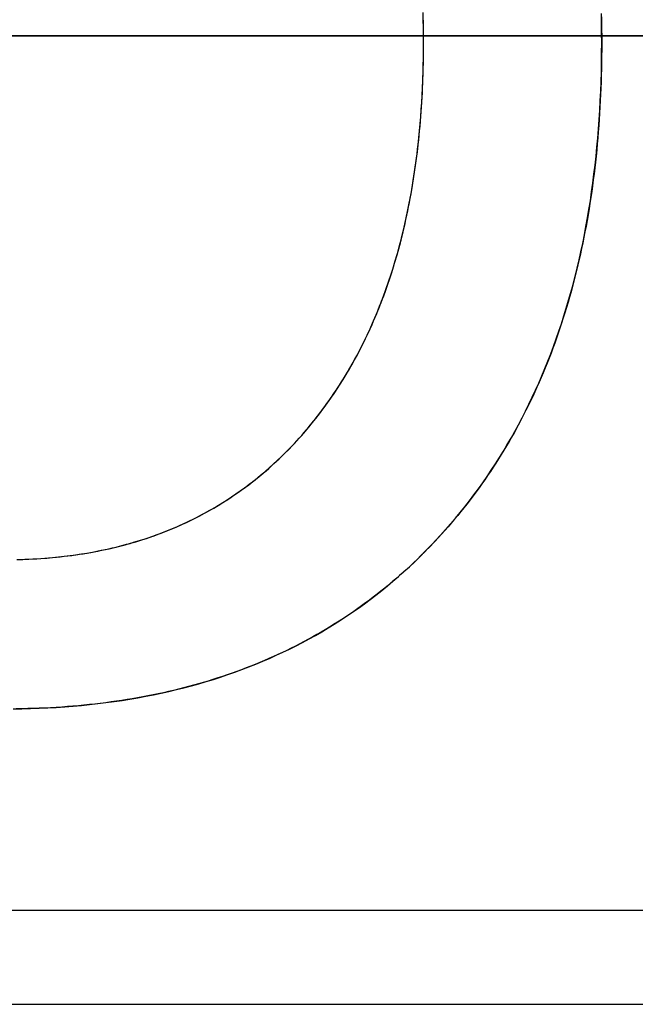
# Model space of a CAD drawing. Extents: x -1.48 to 1.48, y -1.03 to 1.03.
# Tile 52 of 90: x 0.1735 to 0.2193, y -0.646 to -0.5728. Entities that reach past the tile are written whole.
import ezdxf

# ---------------------------------------------------------------- set-up
doc = ezdxf.new("R2010")
doc.units = 0
doc.layers.get('0').update_dxf_attribs({"linetype": 'CONTINUOUS'})

# ---------------------------------------------------------------- blocks, each defined once
blk = doc.blocks.new('*U1')
at = {"extrusion": (0, 1, 0)}
for p, q in [((0.165, -0.574, -1.8705), (0.24, -0.574, -1.8705)), ((0.24, -0.574, -1.9535), (0.165, -0.574, -1.9535))]:
    blk.add_line(p, q, dxfattribs=at)
at = {"extrusion": (0, 0, -1)}
for p, q in [((0.24, -0.574, -1.9535), (0.165, -0.574, -1.9535)), ((0.165, -0.574, -1.8705), (0.24, -0.574, -1.8705)), ((0.165, -0.646, -1.9535), (0.24, -0.646, -1.9535))]:
    blk.add_line(p, q, dxfattribs=at)
for p, q in [((0.203559, -0.574514, 0.154), (0.203559, -0.574514, 0.1539)), ((0.203559, -0.574514, 0.154), (0.203559, -0.574514, 0.1539)), ((0.216802, -0.574514, 0.154), (0.216802, -0.574514, 0.1539)), ((0.216802, -0.574514, 0.154), (0.216802, -0.574514, 0.1539)), ((0.08, -0.639, -1.502), (0.92, -0.639, -1.502)), ((0.08, -0.646, -1.502), (0.92, -0.646, -1.502))]:
    blk.add_line(p, q)
at = {"extrusion": (2e-16, -0.9998, -0.019996)}
blk.add_line((0.08, -0.639, -1.502), (0.92, -0.639, -1.502), dxfattribs=at)
at = {"extrusion": (0, -1, 0)}
for p, q in [((0.08, -0.646, -1.502), (0.92, -0.646, -1.502)), ((0.165, -0.646, -1.9535), (0.24, -0.646, -1.9535))]:
    blk.add_line(p, q, dxfattribs=at)
for points in [[(0.216781, -0.572576, 0.154), (0.21679, -0.573057, 0.154), (0.216797, -0.573541, 0.154), (0.216801, -0.574026, 0.154), (0.216802, -0.574514, 0.154)], [(0.216802, -0.574514, 0.1539), (0.216799, -0.573781, 0.1539), (0.21679, -0.573053, 0.1539), (0.216776, -0.572331, 0.1539)], [(0.216802, -0.574514, 0.1539), (0.216799, -0.573781, 0.1539), (0.21679, -0.573053, 0.1539), (0.216776, -0.572331, 0.1539)], [(0.216781, -0.572576, 0.154), (0.21679, -0.573057, 0.154), (0.216797, -0.573541, 0.154), (0.216801, -0.574026, 0.154), (0.216802, -0.574514, 0.154)], [(0.203559, -0.574514, 0.154), (0.203558, -0.574135, 0.154), (0.203556, -0.573758, 0.154), (0.203551, -0.573382, 0.154), (0.203545, -0.573008, 0.154), (0.203537, -0.572636, 0.154)], [(0.203559, -0.574514, 0.1539), (0.203557, -0.573945, 0.1539), (0.203551, -0.573379, 0.1539), (0.203541, -0.572818, 0.1539), (0.203526, -0.57226, 0.1539)], [(0.203559, -0.574514, 0.1539), (0.203557, -0.573945, 0.1539), (0.203551, -0.573379, 0.1539), (0.203541, -0.572818, 0.1539), (0.203526, -0.57226, 0.1539)], [(0.203559, -0.574514, 0.154), (0.203558, -0.574135, 0.154), (0.203556, -0.573758, 0.154), (0.203551, -0.573382, 0.154), (0.203545, -0.573008, 0.154), (0.203537, -0.572636, 0.154)], [(0.216802, -0.574514, 0.154), (0.216801, -0.575, 0.154), (0.216797, -0.575484, 0.154), (0.21679, -0.575966, 0.154), (0.216781, -0.576446, 0.154), (0.21677, -0.576923, 0.154), (0.216755, -0.577398, 0.154), (0.216739, -0.577871, 0.154), (0.216719, -0.578341, 0.154), (0.216697, -0.57881, 0.154), (0.216673, -0.579276, 0.154), (0.216646, -0.57974, 0.154), (0.216616, -0.580202, 0.154), (0.216584, -0.580661, 0.154), (0.216549, -0.581119, 0.154), (0.216511, -0.581574, 0.154), (0.216471, -0.582027, 0.154), (0.216428, -0.582477, 0.154), (0.216383, -0.582926, 0.154), (0.216335, -0.583372, 0.154), (0.216285, -0.583816, 0.154), (0.216232, -0.584258, 0.154), (0.216176, -0.584697, 0.154), (0.216118, -0.585134, 0.154), (0.216057, -0.585569, 0.154), (0.215994, -0.586002, 0.154), (0.215928, -0.586433, 0.154), (0.21586, -0.586861, 0.154), (0.215789, -0.587288, 0.154), (0.215715, -0.587711, 0.154), (0.215639, -0.588133, 0.154), (0.21556, -0.588553, 0.154), (0.215478, -0.58897, 0.154), (0.215394, -0.589385, 0.154), (0.215308, -0.589798, 0.154), (0.215219, -0.590208, 0.154), (0.215127, -0.590617, 0.154), (0.215032, -0.591023, 0.154), (0.214936, -0.591427, 0.154), (0.214836, -0.591829, 0.154), (0.214734, -0.592228, 0.154), (0.214629, -0.592625, 0.154), (0.214522, -0.59302, 0.154), (0.214412, -0.593413, 0.154), (0.2143, -0.593804, 0.154), (0.214185, -0.594192, 0.154), (0.214067, -0.594578, 0.154), (0.213947, -0.594962, 0.154), (0.213824, -0.595344, 0.154), (0.213699, -0.595723, 0.154), (0.213571, -0.596101, 0.154), (0.21344, -0.596476, 0.154), (0.213307, -0.596848, 0.154), (0.213171, -0.597219, 0.154), (0.213033, -0.597587, 0.154), (0.212892, -0.597953, 0.154), (0.212749, -0.598317, 0.154), (0.212602, -0.598679, 0.154), (0.212454, -0.599038, 0.154), (0.212303, -0.599396, 0.154), (0.212149, -0.599751, 0.154), (0.211992, -0.600103, 0.154), (0.211833, -0.600454, 0.154), (0.211672, -0.600802, 0.154), (0.211508, -0.601148, 0.154), (0.211341, -0.601492, 0.154), (0.211172, -0.601834, 0.154), (0.211, -0.602173, 0.154), (0.210825, -0.602511, 0.154), (0.210648, -0.602846, 0.154), (0.210469, -0.603178, 0.154), (0.210286, -0.603509, 0.154), (0.210101, -0.603837, 0.154), (0.209914, -0.604163, 0.154), (0.209724, -0.604487, 0.154), (0.209531, -0.604809, 0.154), (0.209336, -0.605128, 0.154), (0.209138, -0.605445, 0.154), (0.208938, -0.60576, 0.154), (0.208735, -0.606073, 0.154), (0.20853, -0.606384, 0.154), (0.208322, -0.606692, 0.154), (0.208111, -0.606998, 0.154), (0.207898, -0.607302, 0.154), (0.207682, -0.607603, 0.154), (0.207463, -0.607903, 0.154), (0.207242, -0.6082, 0.154), (0.207019, -0.608495, 0.154), (0.206793, -0.608788, 0.154), (0.206564, -0.609078, 0.154), (0.206332, -0.609366, 0.154), (0.206098, -0.609652, 0.154), (0.205862, -0.609936, 0.154), (0.205623, -0.610218, 0.154), (0.205381, -0.610497, 0.154), (0.205137, -0.610774, 0.154), (0.20489, -0.611049, 0.154), (0.204641, -0.611321, 0.154), (0.20439, -0.61159, 0.154), (0.204137, -0.611857, 0.154), (0.203883, -0.61212, 0.154), (0.203626, -0.612381, 0.154), (0.203367, -0.612638, 0.154), (0.203106, -0.612893, 0.154), (0.202844, -0.613145, 0.154), (0.202579, -0.613394, 0.154), (0.202312, -0.61364, 0.154), (0.202044, -0.613883, 0.154), (0.201773, -0.614124, 0.154), (0.2015, -0.614361, 0.154), (0.201226, -0.614596, 0.154), (0.200949, -0.614828, 0.154), (0.200671, -0.615057, 0.154), (0.20039, -0.615283, 0.154), (0.200108, -0.615506, 0.154), (0.199823, -0.615726, 0.154), (0.199537, -0.615943, 0.154), (0.199248, -0.616158, 0.154), (0.198958, -0.616369, 0.154), (0.198665, -0.616578, 0.154), (0.198371, -0.616784, 0.154), (0.198074, -0.616987, 0.154), (0.197776, -0.617187, 0.154), (0.197476, -0.617384, 0.154), (0.197173, -0.617578, 0.154), (0.196869, -0.61777, 0.154), (0.196563, -0.617958, 0.154), (0.196254, -0.618144, 0.154), (0.195944, -0.618327, 0.154), (0.195632, -0.618507, 0.154), (0.195318, -0.618684, 0.154), (0.195001, -0.618858, 0.154), (0.194683, -0.619029, 0.154), (0.194363, -0.619198, 0.154), (0.194041, -0.619363, 0.154), (0.193717, -0.619526, 0.154), (0.193391, -0.619686, 0.154), (0.193063, -0.619843, 0.154), (0.192733, -0.619997, 0.154), (0.192401, -0.620148, 0.154), (0.192067, -0.620296, 0.154), (0.191731, -0.620441, 0.154), (0.191393, -0.620584, 0.154), (0.191053, -0.620724, 0.154), (0.190711, -0.62086, 0.154), (0.190367, -0.620994, 0.154), (0.190021, -0.621125, 0.154), (0.189673, -0.621253, 0.154), (0.189323, -0.621379, 0.154), (0.188971, -0.621501, 0.154), (0.188617, -0.62162, 0.154), (0.188261, -0.621737, 0.154), (0.187904, -0.621851, 0.154), (0.187544, -0.621962, 0.154), (0.187182, -0.622069, 0.154), (0.186818, -0.622175, 0.154), (0.186453, -0.622277, 0.154), (0.186085, -0.622376, 0.154), (0.185715, -0.622472, 0.154), (0.185344, -0.622566, 0.154), (0.18497, -0.622657, 0.154), (0.184594, -0.622745, 0.154), (0.184217, -0.622829, 0.154), (0.183837, -0.622912, 0.154), (0.183456, -0.622991, 0.154), (0.183072, -0.623067, 0.154), (0.182687, -0.62314, 0.154), (0.182299, -0.623211, 0.154), (0.18191, -0.623279, 0.154), (0.181518, -0.623343, 0.154), (0.181125, -0.623405, 0.154), (0.180729, -0.623464, 0.154), (0.180332, -0.62352, 0.154), (0.179932, -0.623574, 0.154), (0.179531, -0.623624, 0.154), (0.179128, -0.623672, 0.154), (0.178722, -0.623716, 0.154), (0.178315, -0.623758, 0.154), (0.177906, -0.623797, 0.154), (0.177494, -0.623833, 0.154), (0.177081, -0.623866, 0.154), (0.176666, -0.623896, 0.154), (0.176249, -0.623923, 0.154), (0.175829, -0.623948, 0.154), (0.175408, -0.623969, 0.154), (0.174985, -0.623988, 0.154), (0.17456, -0.624004, 0.154), (0.174133, -0.624017, 0.154), (0.173704, -0.624027, 0.154), (0.173273, -0.624034, 0.154)], [(0.173058, -0.624037, 0.1539), (0.173707, -0.624027, 0.1539), (0.174352, -0.624011, 0.1539), (0.174992, -0.623988, 0.1539), (0.175627, -0.623959, 0.1539), (0.176259, -0.623923, 0.1539), (0.176885, -0.62388, 0.1539), (0.177507, -0.623832, 0.1539), (0.178125, -0.623776, 0.1539), (0.178738, -0.623714, 0.1539), (0.179347, -0.623646, 0.1539), (0.179951, -0.623571, 0.1539), (0.180551, -0.62349, 0.1539), (0.181146, -0.623402, 0.1539), (0.181737, -0.623307, 0.1539), (0.182323, -0.623207, 0.1539), (0.182905, -0.623099, 0.1539), (0.183483, -0.622985, 0.1539), (0.184056, -0.622865, 0.1539), (0.184624, -0.622738, 0.1539), (0.185188, -0.622604, 0.1539), (0.185747, -0.622464, 0.1539), (0.186302, -0.622318, 0.1539), (0.186853, -0.622165, 0.1539), (0.187399, -0.622005, 0.1539), (0.18794, -0.621839, 0.1539), (0.188477, -0.621667, 0.1539), (0.18901, -0.621488, 0.1539), (0.189538, -0.621302, 0.1539), (0.190062, -0.62111, 0.1539), (0.190581, -0.620911, 0.1539), (0.191095, -0.620706, 0.1539), (0.191606, -0.620495, 0.1539), (0.192111, -0.620276, 0.1539), (0.192613, -0.620052, 0.1539), (0.193109, -0.619821, 0.1539), (0.193602, -0.619583, 0.1539), (0.194089, -0.619339, 0.1539), (0.194573, -0.619088, 0.1539), (0.195051, -0.618831, 0.1539), (0.195526, -0.618567, 0.1539), (0.195996, -0.618297, 0.1539), (0.196461, -0.61802, 0.1539), (0.196922, -0.617737, 0.1539), (0.197378, -0.617447, 0.1539), (0.19783, -0.617151, 0.1539), (0.198278, -0.616848, 0.1539), (0.198721, -0.616539, 0.1539), (0.199159, -0.616223, 0.1539), (0.199593, -0.615901, 0.1539), (0.200023, -0.615572, 0.1539), (0.200448, -0.615237, 0.1539), (0.200868, -0.614895, 0.1539), (0.201284, -0.614546, 0.1539), (0.201696, -0.614191, 0.1539), (0.202103, -0.61383, 0.1539), (0.202506, -0.613462, 0.1539), (0.202904, -0.613088, 0.1539), (0.203298, -0.612707, 0.1539), (0.203687, -0.612319, 0.1539), (0.204071, -0.611926, 0.1539), (0.204452, -0.611525, 0.1539), (0.204827, -0.611118, 0.1539), (0.205199, -0.610705, 0.1539), (0.205564, -0.610286, 0.1539), (0.205924, -0.609863, 0.1539), (0.206277, -0.609434, 0.1539), (0.206625, -0.609001, 0.1539), (0.206967, -0.608562, 0.1539), (0.207304, -0.608118, 0.1539), (0.207634, -0.60767, 0.1539), (0.207958, -0.607216, 0.1539), (0.208277, -0.606757, 0.1539), (0.20859, -0.606293, 0.1539), (0.208897, -0.605825, 0.1539), (0.209198, -0.605351, 0.1539), (0.209493, -0.604872, 0.1539), (0.209783, -0.604388, 0.1539), (0.210066, -0.603899, 0.1539), (0.210344, -0.603405, 0.1539), (0.210616, -0.602906, 0.1539), (0.210882, -0.602402, 0.1539), (0.211142, -0.601893, 0.1539), (0.211396, -0.601379, 0.1539), (0.211645, -0.60086, 0.1539), (0.211888, -0.600336, 0.1539), (0.212124, -0.599806, 0.1539), (0.212355, -0.599272, 0.1539), (0.21258, -0.598733, 0.1539), (0.2128, -0.598189, 0.1539), (0.213013, -0.597639, 0.1539), (0.213221, -0.597085, 0.1539), (0.213422, -0.596526, 0.1539), (0.213618, -0.595961, 0.1539), (0.213808, -0.595392, 0.1539), (0.213992, -0.594817, 0.1539), (0.214171, -0.594238, 0.1539), (0.214343, -0.593653, 0.1539), (0.21451, -0.593064, 0.1539), (0.214671, -0.592469, 0.1539), (0.214826, -0.59187, 0.1539), (0.214975, -0.591265, 0.1539), (0.215118, -0.590655, 0.1539), (0.215255, -0.590041, 0.1539), (0.215387, -0.589421, 0.1539), (0.215513, -0.588796, 0.1539), (0.215633, -0.588166, 0.1539), (0.215747, -0.587531, 0.1539), (0.215855, -0.586892, 0.1539), (0.215957, -0.586247, 0.1539), (0.216054, -0.585597, 0.1539), (0.216144, -0.584942, 0.1539), (0.216229, -0.584282, 0.1539), (0.216308, -0.583617, 0.1539), (0.216381, -0.582947, 0.1539), (0.216448, -0.582272, 0.1539), (0.21651, -0.581592, 0.1539), (0.216565, -0.580907, 0.1539), (0.216615, -0.580216, 0.1539), (0.216659, -0.579521, 0.1539), (0.216697, -0.578821, 0.1539), (0.216729, -0.578116, 0.1539), (0.216755, -0.577405, 0.1539), (0.216776, -0.57669, 0.1539), (0.21679, -0.57597, 0.1539), (0.216799, -0.575244, 0.1539), (0.216802, -0.574514, 0.1539)], [(0.173317, -0.612931, 0.154), (0.173618, -0.612923, 0.154), (0.173918, -0.612913, 0.154), (0.174217, -0.6129, 0.154), (0.174514, -0.612886, 0.154), (0.174809, -0.612869, 0.154), (0.175104, -0.61285, 0.154), (0.175397, -0.612829, 0.154), (0.175688, -0.612806, 0.154), (0.175979, -0.61278, 0.154), (0.176267, -0.612752, 0.154), (0.176555, -0.612722, 0.154), (0.176841, -0.61269, 0.154), (0.177125, -0.612655, 0.154), (0.177408, -0.612618, 0.154), (0.17769, -0.612579, 0.154), (0.177971, -0.612538, 0.154), (0.17825, -0.612494, 0.154), (0.178527, -0.612448, 0.154), (0.178804, -0.6124, 0.154), (0.179078, -0.61235, 0.154), (0.179352, -0.612298, 0.154), (0.179624, -0.612243, 0.154), (0.179895, -0.612186, 0.154), (0.180164, -0.612127, 0.154), (0.180432, -0.612066, 0.154), (0.180698, -0.612002, 0.154), (0.180963, -0.611936, 0.154), (0.181227, -0.611868, 0.154), (0.181489, -0.611798, 0.154), (0.18175, -0.611725, 0.154), (0.18201, -0.61165, 0.154), (0.182268, -0.611573, 0.154), (0.182525, -0.611494, 0.154), (0.18278, -0.611412, 0.154), (0.183034, -0.611329, 0.154), (0.183286, -0.611243, 0.154), (0.183538, -0.611155, 0.154), (0.183787, -0.611064, 0.154), (0.184036, -0.610972, 0.154), (0.184283, -0.610877, 0.154), (0.184528, -0.61078, 0.154), (0.184772, -0.61068, 0.154), (0.185015, -0.610579, 0.154), (0.185257, -0.610475, 0.154), (0.185497, -0.610369, 0.154), (0.185735, -0.61026, 0.154), (0.185972, -0.61015, 0.154), (0.186208, -0.610037, 0.154), (0.186443, -0.609922, 0.154), (0.186676, -0.609805, 0.154), (0.186907, -0.609686, 0.154), (0.187138, -0.609564, 0.154), (0.187367, -0.60944, 0.154), (0.187594, -0.609314, 0.154), (0.18782, -0.609185, 0.154), (0.188045, -0.609055, 0.154), (0.188268, -0.608922, 0.154), (0.18849, -0.608787, 0.154), (0.18871, -0.60865, 0.154), (0.18893, -0.60851, 0.154), (0.189147, -0.608368, 0.154), (0.189364, -0.608224, 0.154), (0.189579, -0.608078, 0.154), (0.189792, -0.60793, 0.154), (0.190004, -0.607779, 0.154), (0.190215, -0.607626, 0.154), (0.190424, -0.607471, 0.154), (0.190632, -0.607313, 0.154), (0.190839, -0.607154, 0.154), (0.191044, -0.606992, 0.154), (0.191248, -0.606828, 0.154), (0.19145, -0.606662, 0.154), (0.191651, -0.606493, 0.154), (0.191851, -0.606322, 0.154), (0.192049, -0.606149, 0.154), (0.192246, -0.605974, 0.154), (0.192441, -0.605796, 0.154), (0.192635, -0.605617, 0.154), (0.192828, -0.605435, 0.154), (0.193019, -0.605251, 0.154), (0.193209, -0.605064, 0.154), (0.193397, -0.604876, 0.154), (0.193585, -0.604685, 0.154), (0.19377, -0.604492, 0.154), (0.193954, -0.604296, 0.154), (0.194137, -0.604099, 0.154), (0.194319, -0.603899, 0.154), (0.194499, -0.603697, 0.154), (0.194678, -0.603492, 0.154), (0.194855, -0.603286, 0.154), (0.195031, -0.603077, 0.154), (0.195205, -0.602866, 0.154), (0.195379, -0.602653, 0.154), (0.19555, -0.602438, 0.154), (0.195719, -0.602221, 0.154), (0.195887, -0.602003, 0.154), (0.196053, -0.601783, 0.154), (0.196217, -0.601561, 0.154), (0.196379, -0.601338, 0.154), (0.19654, -0.601112, 0.154), (0.196698, -0.600885, 0.154), (0.196855, -0.600656, 0.154), (0.19701, -0.600426, 0.154), (0.197163, -0.600194, 0.154), (0.197315, -0.59996, 0.154), (0.197464, -0.599724, 0.154), (0.197612, -0.599487, 0.154), (0.197758, -0.599247, 0.154), (0.197902, -0.599007, 0.154), (0.198044, -0.598764, 0.154), (0.198185, -0.59852, 0.154), (0.198324, -0.598274, 0.154), (0.19846, -0.598026, 0.154), (0.198596, -0.597776, 0.154), (0.198729, -0.597525, 0.154), (0.19886, -0.597272, 0.154), (0.19899, -0.597017, 0.154), (0.199118, -0.596761, 0.154), (0.199244, -0.596503, 0.154), (0.199368, -0.596243, 0.154), (0.19949, -0.595981, 0.154), (0.199611, -0.595718, 0.154), (0.199729, -0.595453, 0.154), (0.199846, -0.595186, 0.154), (0.199962, -0.594917, 0.154), (0.200075, -0.594647, 0.154), (0.200186, -0.594375, 0.154), (0.200296, -0.594101, 0.154), (0.200404, -0.593826, 0.154), (0.20051, -0.593549, 0.154), (0.200614, -0.59327, 0.154), (0.200717, -0.592989, 0.154), (0.200817, -0.592707, 0.154), (0.200916, -0.592423, 0.154), (0.201013, -0.592137, 0.154), (0.201108, -0.591849, 0.154), (0.201202, -0.59156, 0.154), (0.201293, -0.591269, 0.154), (0.201383, -0.590976, 0.154), (0.201471, -0.590682, 0.154), (0.201557, -0.590386, 0.154), (0.201641, -0.590088, 0.154), (0.201724, -0.589788, 0.154), (0.201804, -0.589487, 0.154), (0.201883, -0.589184, 0.154), (0.20196, -0.588879, 0.154), (0.202036, -0.588572, 0.154), (0.202109, -0.588264, 0.154), (0.202181, -0.587954, 0.154), (0.20225, -0.587642, 0.154), (0.202318, -0.587329, 0.154), (0.202385, -0.587013, 0.154), (0.202449, -0.586696, 0.154), (0.202511, -0.586378, 0.154), (0.202572, -0.586057, 0.154), (0.202631, -0.585735, 0.154), (0.202688, -0.585411, 0.154), (0.202743, -0.585086, 0.154), (0.202797, -0.584758, 0.154), (0.202849, -0.584429, 0.154), (0.202898, -0.584099, 0.154), (0.202947, -0.583766, 0.154), (0.202993, -0.583432, 0.154), (0.203037, -0.583096, 0.154), (0.20308, -0.582758, 0.154), (0.203121, -0.582419, 0.154), (0.20316, -0.582078, 0.154), (0.203197, -0.581735, 0.154), (0.203232, -0.58139, 0.154), (0.203266, -0.581044, 0.154), (0.203297, -0.580696, 0.154), (0.203327, -0.580346, 0.154), (0.203355, -0.579994, 0.154), (0.203382, -0.579641, 0.154), (0.203406, -0.579286, 0.154), (0.203429, -0.578929, 0.154), (0.20345, -0.578571, 0.154), (0.203469, -0.578211, 0.154), (0.203486, -0.577849, 0.154), (0.203501, -0.577485, 0.154), (0.203515, -0.57712, 0.154), (0.203527, -0.576753, 0.154), (0.203537, -0.576384, 0.154), (0.203545, -0.576013, 0.154), (0.203551, -0.575641, 0.154), (0.203556, -0.575267, 0.154), (0.203558, -0.574891, 0.154), (0.203559, -0.574514, 0.154)], [(0.173319, -0.612931, 0.1539), (0.173772, -0.612918, 0.1539), (0.174221, -0.6129, 0.1539), (0.174668, -0.612878, 0.1539), (0.175111, -0.61285, 0.1539), (0.175551, -0.612817, 0.1539), (0.175988, -0.612779, 0.1539), (0.176421, -0.612736, 0.1539), (0.176852, -0.612688, 0.1539), (0.177279, -0.612635, 0.1539), (0.177704, -0.612577, 0.1539), (0.178125, -0.612514, 0.1539), (0.178543, -0.612446, 0.1539), (0.178957, -0.612373, 0.1539), (0.179369, -0.612294, 0.1539), (0.179777, -0.612211, 0.1539), (0.180183, -0.612123, 0.1539), (0.180585, -0.612029, 0.1539), (0.180984, -0.611931, 0.1539), (0.18138, -0.611827, 0.1539), (0.181773, -0.611719, 0.1539), (0.182162, -0.611605, 0.1539), (0.182549, -0.611486, 0.1539), (0.182932, -0.611363, 0.1539), (0.183312, -0.611234, 0.1539), (0.183689, -0.6111, 0.1539), (0.184063, -0.610961, 0.1539), (0.184434, -0.610817, 0.1539), (0.184801, -0.610668, 0.1539), (0.185166, -0.610514, 0.1539), (0.185527, -0.610355, 0.1539), (0.185885, -0.610191, 0.1539), (0.18624, -0.610022, 0.1539), (0.186591, -0.609848, 0.1539), (0.18694, -0.609668, 0.1539), (0.187286, -0.609484, 0.1539), (0.187628, -0.609295, 0.1539), (0.187967, -0.6091, 0.1539), (0.188303, -0.608901, 0.1539), (0.188636, -0.608696, 0.1539), (0.188966, -0.608487, 0.1539), (0.189292, -0.608272, 0.1539), (0.189616, -0.608053, 0.1539), (0.189936, -0.607828, 0.1539), (0.190253, -0.607598, 0.1539), (0.190567, -0.607363, 0.1539), (0.190878, -0.607123, 0.1539), (0.191185, -0.606879, 0.1539), (0.19149, -0.606629, 0.1539), (0.191791, -0.606374, 0.1539), (0.192089, -0.606114, 0.1539), (0.192384, -0.605848, 0.1539), (0.192676, -0.605578, 0.1539), (0.192965, -0.605303, 0.1539), (0.193251, -0.605023, 0.1539), (0.193533, -0.604737, 0.1539), (0.193812, -0.604447, 0.1539), (0.194089, -0.604152, 0.1539), (0.194362, -0.603851, 0.1539), (0.194631, -0.603546, 0.1539), (0.194898, -0.603235, 0.1539), (0.195162, -0.60292, 0.1539), (0.195422, -0.602599, 0.1539), (0.195678, -0.602275, 0.1539), (0.19593, -0.601946, 0.1539), (0.196178, -0.601614, 0.1539), (0.196422, -0.601277, 0.1539), (0.196662, -0.600937, 0.1539), (0.196898, -0.600593, 0.1539), (0.19713, -0.600245, 0.1539), (0.197357, -0.599893, 0.1539), (0.197581, -0.599537, 0.1539), (0.1978, -0.599177, 0.1539), (0.198015, -0.598814, 0.1539), (0.198227, -0.598446, 0.1539), (0.198434, -0.598075, 0.1539), (0.198637, -0.597699, 0.1539), (0.198836, -0.59732, 0.1539), (0.19903, -0.596937, 0.1539), (0.199221, -0.59655, 0.1539), (0.199408, -0.596159, 0.1539), (0.19959, -0.595764, 0.1539), (0.199768, -0.595365, 0.1539), (0.199943, -0.594962, 0.1539), (0.200113, -0.594555, 0.1539), (0.200279, -0.594145, 0.1539), (0.200441, -0.59373, 0.1539), (0.200599, -0.593312, 0.1539), (0.200752, -0.592889, 0.1539), (0.200902, -0.592463, 0.1539), (0.201048, -0.592033, 0.1539), (0.201189, -0.591599, 0.1539), (0.201327, -0.591161, 0.1539), (0.20146, -0.590719, 0.1539), (0.201589, -0.590273, 0.1539), (0.201714, -0.589824, 0.1539), (0.201835, -0.58937, 0.1539), (0.201952, -0.588912, 0.1539), (0.202065, -0.588451, 0.1539), (0.202173, -0.587986, 0.1539), (0.202278, -0.587516, 0.1539), (0.202378, -0.587043, 0.1539), (0.202475, -0.586566, 0.1539), (0.202567, -0.586085, 0.1539), (0.202655, -0.5856, 0.1539), (0.202739, -0.585111, 0.1539), (0.202819, -0.584619, 0.1539), (0.202895, -0.584122, 0.1539), (0.202967, -0.583622, 0.1539), (0.203034, -0.583117, 0.1539), (0.203098, -0.582609, 0.1539), (0.203157, -0.582096, 0.1539), (0.203213, -0.58158, 0.1539), (0.203264, -0.58106, 0.1539), (0.203311, -0.580536, 0.1539), (0.203354, -0.580008, 0.1539), (0.203393, -0.579476, 0.1539), (0.203428, -0.578941, 0.1539), (0.203459, -0.578401, 0.1539), (0.203485, -0.577857, 0.1539), (0.203508, -0.57731, 0.1539), (0.203526, -0.576759, 0.1539), (0.203541, -0.576203, 0.1539), (0.203551, -0.575644, 0.1539), (0.203557, -0.575081, 0.1539), (0.203559, -0.574514, 0.1539)], [(0.173058, -0.624037, 0.1539), (0.173707, -0.624027, 0.1539), (0.174352, -0.624011, 0.1539), (0.174992, -0.623988, 0.1539), (0.175627, -0.623959, 0.1539), (0.176259, -0.623923, 0.1539), (0.176885, -0.62388, 0.1539), (0.177507, -0.623832, 0.1539), (0.178125, -0.623776, 0.1539), (0.178738, -0.623714, 0.1539), (0.179347, -0.623646, 0.1539), (0.179951, -0.623571, 0.1539), (0.180551, -0.62349, 0.1539), (0.181146, -0.623402, 0.1539), (0.181737, -0.623307, 0.1539), (0.182323, -0.623207, 0.1539), (0.182905, -0.623099, 0.1539), (0.183483, -0.622985, 0.1539), (0.184056, -0.622865, 0.1539), (0.184624, -0.622738, 0.1539), (0.185188, -0.622604, 0.1539), (0.185747, -0.622464, 0.1539), (0.186302, -0.622318, 0.1539), (0.186853, -0.622165, 0.1539), (0.187399, -0.622005, 0.1539), (0.18794, -0.621839, 0.1539), (0.188477, -0.621667, 0.1539), (0.18901, -0.621488, 0.1539), (0.189538, -0.621302, 0.1539), (0.190062, -0.62111, 0.1539), (0.190581, -0.620911, 0.1539), (0.191095, -0.620706, 0.1539), (0.191606, -0.620495, 0.1539), (0.192111, -0.620276, 0.1539), (0.192613, -0.620052, 0.1539), (0.193109, -0.619821, 0.1539), (0.193602, -0.619583, 0.1539), (0.194089, -0.619339, 0.1539), (0.194573, -0.619088, 0.1539), (0.195051, -0.618831, 0.1539), (0.195526, -0.618567, 0.1539), (0.195996, -0.618297, 0.1539), (0.196461, -0.61802, 0.1539), (0.196922, -0.617737, 0.1539), (0.197378, -0.617447, 0.1539), (0.19783, -0.617151, 0.1539), (0.198278, -0.616848, 0.1539), (0.198721, -0.616539, 0.1539), (0.199159, -0.616223, 0.1539), (0.199593, -0.615901, 0.1539), (0.200023, -0.615572, 0.1539), (0.200448, -0.615237, 0.1539), (0.200868, -0.614895, 0.1539), (0.201284, -0.614546, 0.1539), (0.201696, -0.614191, 0.1539), (0.202103, -0.61383, 0.1539), (0.202506, -0.613462, 0.1539), (0.202904, -0.613088, 0.1539), (0.203298, -0.612707, 0.1539), (0.203687, -0.612319, 0.1539), (0.204071, -0.611926, 0.1539), (0.204452, -0.611525, 0.1539), (0.204827, -0.611118, 0.1539), (0.205199, -0.610705, 0.1539), (0.205564, -0.610286, 0.1539), (0.205924, -0.609863, 0.1539), (0.206277, -0.609434, 0.1539), (0.206625, -0.609001, 0.1539), (0.206967, -0.608562, 0.1539), (0.207304, -0.608118, 0.1539), (0.207634, -0.60767, 0.1539), (0.207958, -0.607216, 0.1539), (0.208277, -0.606757, 0.1539), (0.20859, -0.606293, 0.1539), (0.208897, -0.605825, 0.1539), (0.209198, -0.605351, 0.1539), (0.209493, -0.604872, 0.1539), (0.209783, -0.604388, 0.1539), (0.210066, -0.603899, 0.1539), (0.210344, -0.603405, 0.1539), (0.210616, -0.602906, 0.1539), (0.210882, -0.602402, 0.1539), (0.211142, -0.601893, 0.1539), (0.211396, -0.601379, 0.1539), (0.211645, -0.60086, 0.1539), (0.211888, -0.600336, 0.1539), (0.212124, -0.599806, 0.1539), (0.212355, -0.599272, 0.1539), (0.21258, -0.598733, 0.1539), (0.2128, -0.598189, 0.1539), (0.213013, -0.597639, 0.1539), (0.213221, -0.597085, 0.1539), (0.213422, -0.596526, 0.1539), (0.213618, -0.595961, 0.1539), (0.213808, -0.595392, 0.1539), (0.213992, -0.594817, 0.1539), (0.214171, -0.594238, 0.1539), (0.214343, -0.593653, 0.1539), (0.21451, -0.593064, 0.1539), (0.214671, -0.592469, 0.1539), (0.214826, -0.59187, 0.1539), (0.214975, -0.591265, 0.1539), (0.215118, -0.590655, 0.1539), (0.215255, -0.590041, 0.1539), (0.215387, -0.589421, 0.1539), (0.215513, -0.588796, 0.1539), (0.215633, -0.588166, 0.1539), (0.215747, -0.587531, 0.1539), (0.215855, -0.586892, 0.1539), (0.215957, -0.586247, 0.1539), (0.216054, -0.585597, 0.1539), (0.216144, -0.584942, 0.1539), (0.216229, -0.584282, 0.1539), (0.216308, -0.583617, 0.1539), (0.216381, -0.582947, 0.1539), (0.216448, -0.582272, 0.1539), (0.21651, -0.581592, 0.1539), (0.216565, -0.580907, 0.1539), (0.216615, -0.580216, 0.1539), (0.216659, -0.579521, 0.1539), (0.216697, -0.578821, 0.1539), (0.216729, -0.578116, 0.1539), (0.216755, -0.577405, 0.1539), (0.216776, -0.57669, 0.1539), (0.21679, -0.57597, 0.1539), (0.216799, -0.575244, 0.1539), (0.216802, -0.574514, 0.1539)], [(0.173319, -0.612931, 0.1539), (0.173772, -0.612918, 0.1539), (0.174221, -0.6129, 0.1539), (0.174668, -0.612878, 0.1539), (0.175111, -0.61285, 0.1539), (0.175551, -0.612817, 0.1539), (0.175988, -0.612779, 0.1539), (0.176421, -0.612736, 0.1539), (0.176852, -0.612688, 0.1539), (0.177279, -0.612635, 0.1539), (0.177704, -0.612577, 0.1539), (0.178125, -0.612514, 0.1539), (0.178543, -0.612446, 0.1539), (0.178957, -0.612373, 0.1539), (0.179369, -0.612294, 0.1539), (0.179777, -0.612211, 0.1539), (0.180183, -0.612123, 0.1539), (0.180585, -0.612029, 0.1539), (0.180984, -0.611931, 0.1539), (0.18138, -0.611827, 0.1539), (0.181773, -0.611719, 0.1539), (0.182162, -0.611605, 0.1539), (0.182549, -0.611486, 0.1539), (0.182932, -0.611363, 0.1539), (0.183312, -0.611234, 0.1539), (0.183689, -0.6111, 0.1539), (0.184063, -0.610961, 0.1539), (0.184434, -0.610817, 0.1539), (0.184801, -0.610668, 0.1539), (0.185166, -0.610514, 0.1539), (0.185527, -0.610355, 0.1539), (0.185885, -0.610191, 0.1539), (0.18624, -0.610022, 0.1539), (0.186591, -0.609848, 0.1539), (0.18694, -0.609668, 0.1539), (0.187286, -0.609484, 0.1539), (0.187628, -0.609295, 0.1539), (0.187967, -0.6091, 0.1539), (0.188303, -0.608901, 0.1539), (0.188636, -0.608696, 0.1539), (0.188966, -0.608487, 0.1539), (0.189292, -0.608272, 0.1539), (0.189616, -0.608053, 0.1539), (0.189936, -0.607828, 0.1539), (0.190253, -0.607598, 0.1539), (0.190567, -0.607363, 0.1539), (0.190878, -0.607123, 0.1539), (0.191185, -0.606879, 0.1539), (0.19149, -0.606629, 0.1539), (0.191791, -0.606374, 0.1539), (0.192089, -0.606114, 0.1539), (0.192384, -0.605848, 0.1539), (0.192676, -0.605578, 0.1539), (0.192965, -0.605303, 0.1539), (0.193251, -0.605023, 0.1539), (0.193533, -0.604737, 0.1539), (0.193812, -0.604447, 0.1539), (0.194089, -0.604152, 0.1539), (0.194362, -0.603851, 0.1539), (0.194631, -0.603546, 0.1539), (0.194898, -0.603235, 0.1539), (0.195162, -0.60292, 0.1539), (0.195422, -0.602599, 0.1539), (0.195678, -0.602275, 0.1539), (0.19593, -0.601946, 0.1539), (0.196178, -0.601614, 0.1539), (0.196422, -0.601277, 0.1539), (0.196662, -0.600937, 0.1539), (0.196898, -0.600593, 0.1539), (0.19713, -0.600245, 0.1539), (0.197357, -0.599893, 0.1539), (0.197581, -0.599537, 0.1539), (0.1978, -0.599177, 0.1539), (0.198015, -0.598814, 0.1539), (0.198227, -0.598446, 0.1539), (0.198434, -0.598075, 0.1539), (0.198637, -0.597699, 0.1539), (0.198836, -0.59732, 0.1539), (0.19903, -0.596937, 0.1539), (0.199221, -0.59655, 0.1539), (0.199408, -0.596159, 0.1539), (0.19959, -0.595764, 0.1539), (0.199768, -0.595365, 0.1539), (0.199943, -0.594962, 0.1539), (0.200113, -0.594555, 0.1539), (0.200279, -0.594145, 0.1539), (0.200441, -0.59373, 0.1539), (0.200599, -0.593312, 0.1539), (0.200752, -0.592889, 0.1539), (0.200902, -0.592463, 0.1539), (0.201048, -0.592033, 0.1539), (0.201189, -0.591599, 0.1539), (0.201327, -0.591161, 0.1539), (0.20146, -0.590719, 0.1539), (0.201589, -0.590273, 0.1539), (0.201714, -0.589824, 0.1539), (0.201835, -0.58937, 0.1539), (0.201952, -0.588912, 0.1539), (0.202065, -0.588451, 0.1539), (0.202173, -0.587986, 0.1539), (0.202278, -0.587516, 0.1539), (0.202378, -0.587043, 0.1539), (0.202475, -0.586566, 0.1539), (0.202567, -0.586085, 0.1539), (0.202655, -0.5856, 0.1539), (0.202739, -0.585111, 0.1539), (0.202819, -0.584619, 0.1539), (0.202895, -0.584122, 0.1539), (0.202967, -0.583622, 0.1539), (0.203034, -0.583117, 0.1539), (0.203098, -0.582609, 0.1539), (0.203157, -0.582096, 0.1539), (0.203213, -0.58158, 0.1539), (0.203264, -0.58106, 0.1539), (0.203311, -0.580536, 0.1539), (0.203354, -0.580008, 0.1539), (0.203393, -0.579476, 0.1539), (0.203428, -0.578941, 0.1539), (0.203459, -0.578401, 0.1539), (0.203485, -0.577857, 0.1539), (0.203508, -0.57731, 0.1539), (0.203526, -0.576759, 0.1539), (0.203541, -0.576203, 0.1539), (0.203551, -0.575644, 0.1539), (0.203557, -0.575081, 0.1539), (0.203559, -0.574514, 0.1539)], [(0.216802, -0.574514, 0.154), (0.216801, -0.575, 0.154), (0.216797, -0.575484, 0.154), (0.21679, -0.575966, 0.154), (0.216781, -0.576446, 0.154), (0.21677, -0.576923, 0.154), (0.216755, -0.577398, 0.154), (0.216739, -0.577871, 0.154), (0.216719, -0.578341, 0.154), (0.216697, -0.57881, 0.154), (0.216673, -0.579276, 0.154), (0.216646, -0.57974, 0.154), (0.216616, -0.580202, 0.154), (0.216584, -0.580661, 0.154), (0.216549, -0.581119, 0.154), (0.216511, -0.581574, 0.154), (0.216471, -0.582027, 0.154), (0.216428, -0.582477, 0.154), (0.216383, -0.582926, 0.154), (0.216335, -0.583372, 0.154), (0.216285, -0.583816, 0.154), (0.216232, -0.584258, 0.154), (0.216176, -0.584697, 0.154), (0.216118, -0.585134, 0.154), (0.216057, -0.585569, 0.154), (0.215994, -0.586002, 0.154), (0.215928, -0.586433, 0.154), (0.21586, -0.586861, 0.154), (0.215789, -0.587288, 0.154), (0.215715, -0.587711, 0.154), (0.215639, -0.588133, 0.154), (0.21556, -0.588553, 0.154), (0.215478, -0.58897, 0.154), (0.215394, -0.589385, 0.154), (0.215308, -0.589798, 0.154), (0.215219, -0.590208, 0.154), (0.215127, -0.590617, 0.154), (0.215032, -0.591023, 0.154), (0.214936, -0.591427, 0.154), (0.214836, -0.591829, 0.154), (0.214734, -0.592228, 0.154), (0.214629, -0.592625, 0.154), (0.214522, -0.59302, 0.154), (0.214412, -0.593413, 0.154), (0.2143, -0.593804, 0.154), (0.214185, -0.594192, 0.154), (0.214067, -0.594578, 0.154), (0.213947, -0.594962, 0.154), (0.213824, -0.595344, 0.154), (0.213699, -0.595723, 0.154), (0.213571, -0.596101, 0.154), (0.21344, -0.596476, 0.154), (0.213307, -0.596848, 0.154), (0.213171, -0.597219, 0.154), (0.213033, -0.597587, 0.154), (0.212892, -0.597953, 0.154), (0.212749, -0.598317, 0.154), (0.212602, -0.598679, 0.154), (0.212454, -0.599038, 0.154), (0.212303, -0.599396, 0.154), (0.212149, -0.599751, 0.154), (0.211992, -0.600103, 0.154), (0.211833, -0.600454, 0.154), (0.211672, -0.600802, 0.154), (0.211508, -0.601148, 0.154), (0.211341, -0.601492, 0.154), (0.211172, -0.601834, 0.154), (0.211, -0.602173, 0.154), (0.210825, -0.602511, 0.154), (0.210648, -0.602846, 0.154), (0.210469, -0.603178, 0.154), (0.210286, -0.603509, 0.154), (0.210101, -0.603837, 0.154), (0.209914, -0.604163, 0.154), (0.209724, -0.604487, 0.154), (0.209531, -0.604809, 0.154), (0.209336, -0.605128, 0.154), (0.209138, -0.605445, 0.154), (0.208938, -0.60576, 0.154), (0.208735, -0.606073, 0.154), (0.20853, -0.606384, 0.154), (0.208322, -0.606692, 0.154), (0.208111, -0.606998, 0.154), (0.207898, -0.607302, 0.154), (0.207682, -0.607603, 0.154), (0.207463, -0.607903, 0.154), (0.207242, -0.6082, 0.154), (0.207019, -0.608495, 0.154), (0.206793, -0.608788, 0.154), (0.206564, -0.609078, 0.154), (0.206332, -0.609366, 0.154), (0.206098, -0.609652, 0.154), (0.205862, -0.609936, 0.154), (0.205623, -0.610218, 0.154), (0.205381, -0.610497, 0.154), (0.205137, -0.610774, 0.154), (0.20489, -0.611049, 0.154), (0.204641, -0.611321, 0.154), (0.20439, -0.61159, 0.154), (0.204137, -0.611857, 0.154), (0.203883, -0.61212, 0.154), (0.203626, -0.612381, 0.154), (0.203367, -0.612638, 0.154), (0.203106, -0.612893, 0.154), (0.202844, -0.613145, 0.154), (0.202579, -0.613394, 0.154), (0.202312, -0.61364, 0.154), (0.202044, -0.613883, 0.154), (0.201773, -0.614124, 0.154), (0.2015, -0.614361, 0.154), (0.201226, -0.614596, 0.154), (0.200949, -0.614828, 0.154), (0.200671, -0.615057, 0.154), (0.20039, -0.615283, 0.154), (0.200108, -0.615506, 0.154), (0.199823, -0.615726, 0.154), (0.199537, -0.615943, 0.154), (0.199248, -0.616158, 0.154), (0.198958, -0.616369, 0.154), (0.198665, -0.616578, 0.154), (0.198371, -0.616784, 0.154), (0.198074, -0.616987, 0.154), (0.197776, -0.617187, 0.154), (0.197476, -0.617384, 0.154), (0.197173, -0.617578, 0.154), (0.196869, -0.61777, 0.154), (0.196563, -0.617958, 0.154), (0.196254, -0.618144, 0.154), (0.195944, -0.618327, 0.154), (0.195632, -0.618507, 0.154), (0.195318, -0.618684, 0.154), (0.195001, -0.618858, 0.154), (0.194683, -0.619029, 0.154), (0.194363, -0.619198, 0.154), (0.194041, -0.619363, 0.154), (0.193717, -0.619526, 0.154), (0.193391, -0.619686, 0.154), (0.193063, -0.619843, 0.154), (0.192733, -0.619997, 0.154), (0.192401, -0.620148, 0.154), (0.192067, -0.620296, 0.154), (0.191731, -0.620441, 0.154), (0.191393, -0.620584, 0.154), (0.191053, -0.620724, 0.154), (0.190711, -0.62086, 0.154), (0.190367, -0.620994, 0.154), (0.190021, -0.621125, 0.154), (0.189673, -0.621253, 0.154), (0.189323, -0.621379, 0.154), (0.188971, -0.621501, 0.154), (0.188617, -0.62162, 0.154), (0.188261, -0.621737, 0.154), (0.187904, -0.621851, 0.154), (0.187544, -0.621962, 0.154), (0.187182, -0.622069, 0.154), (0.186818, -0.622175, 0.154), (0.186453, -0.622277, 0.154), (0.186085, -0.622376, 0.154), (0.185715, -0.622472, 0.154), (0.185344, -0.622566, 0.154), (0.18497, -0.622657, 0.154), (0.184594, -0.622745, 0.154), (0.184217, -0.622829, 0.154), (0.183837, -0.622912, 0.154), (0.183456, -0.622991, 0.154), (0.183072, -0.623067, 0.154), (0.182687, -0.62314, 0.154), (0.182299, -0.623211, 0.154), (0.18191, -0.623279, 0.154), (0.181518, -0.623343, 0.154), (0.181125, -0.623405, 0.154), (0.180729, -0.623464, 0.154), (0.180332, -0.62352, 0.154), (0.179932, -0.623574, 0.154), (0.179531, -0.623624, 0.154), (0.179128, -0.623672, 0.154), (0.178722, -0.623716, 0.154), (0.178315, -0.623758, 0.154), (0.177906, -0.623797, 0.154), (0.177494, -0.623833, 0.154), (0.177081, -0.623866, 0.154), (0.176666, -0.623896, 0.154), (0.176249, -0.623923, 0.154), (0.175829, -0.623948, 0.154), (0.175408, -0.623969, 0.154), (0.174985, -0.623988, 0.154), (0.17456, -0.624004, 0.154), (0.174133, -0.624017, 0.154), (0.173704, -0.624027, 0.154), (0.173273, -0.624034, 0.154)], [(0.173317, -0.612931, 0.154), (0.173618, -0.612923, 0.154), (0.173918, -0.612913, 0.154), (0.174217, -0.6129, 0.154), (0.174514, -0.612886, 0.154), (0.174809, -0.612869, 0.154), (0.175104, -0.61285, 0.154), (0.175397, -0.612829, 0.154), (0.175688, -0.612806, 0.154), (0.175979, -0.61278, 0.154), (0.176267, -0.612752, 0.154), (0.176555, -0.612722, 0.154), (0.176841, -0.61269, 0.154), (0.177125, -0.612655, 0.154), (0.177408, -0.612618, 0.154), (0.17769, -0.612579, 0.154), (0.177971, -0.612538, 0.154), (0.17825, -0.612494, 0.154), (0.178527, -0.612448, 0.154), (0.178804, -0.6124, 0.154), (0.179078, -0.61235, 0.154), (0.179352, -0.612298, 0.154), (0.179624, -0.612243, 0.154), (0.179895, -0.612186, 0.154), (0.180164, -0.612127, 0.154), (0.180432, -0.612066, 0.154), (0.180698, -0.612002, 0.154), (0.180963, -0.611936, 0.154), (0.181227, -0.611868, 0.154), (0.181489, -0.611798, 0.154), (0.18175, -0.611725, 0.154), (0.18201, -0.61165, 0.154), (0.182268, -0.611573, 0.154), (0.182525, -0.611494, 0.154), (0.18278, -0.611412, 0.154), (0.183034, -0.611329, 0.154), (0.183286, -0.611243, 0.154), (0.183538, -0.611155, 0.154), (0.183787, -0.611064, 0.154), (0.184036, -0.610972, 0.154), (0.184283, -0.610877, 0.154), (0.184528, -0.61078, 0.154), (0.184772, -0.61068, 0.154), (0.185015, -0.610579, 0.154), (0.185257, -0.610475, 0.154), (0.185497, -0.610369, 0.154), (0.185735, -0.61026, 0.154), (0.185972, -0.61015, 0.154), (0.186208, -0.610037, 0.154), (0.186443, -0.609922, 0.154), (0.186676, -0.609805, 0.154), (0.186907, -0.609686, 0.154), (0.187138, -0.609564, 0.154), (0.187367, -0.60944, 0.154), (0.187594, -0.609314, 0.154), (0.18782, -0.609185, 0.154), (0.188045, -0.609055, 0.154), (0.188268, -0.608922, 0.154), (0.18849, -0.608787, 0.154), (0.18871, -0.60865, 0.154), (0.18893, -0.60851, 0.154), (0.189147, -0.608368, 0.154), (0.189364, -0.608224, 0.154), (0.189579, -0.608078, 0.154), (0.189792, -0.60793, 0.154), (0.190004, -0.607779, 0.154), (0.190215, -0.607626, 0.154), (0.190424, -0.607471, 0.154), (0.190632, -0.607313, 0.154), (0.190839, -0.607154, 0.154), (0.191044, -0.606992, 0.154), (0.191248, -0.606828, 0.154), (0.19145, -0.606662, 0.154), (0.191651, -0.606493, 0.154), (0.191851, -0.606322, 0.154), (0.192049, -0.606149, 0.154), (0.192246, -0.605974, 0.154), (0.192441, -0.605796, 0.154), (0.192635, -0.605617, 0.154), (0.192828, -0.605435, 0.154), (0.193019, -0.605251, 0.154), (0.193209, -0.605064, 0.154), (0.193397, -0.604876, 0.154), (0.193585, -0.604685, 0.154), (0.19377, -0.604492, 0.154), (0.193954, -0.604296, 0.154), (0.194137, -0.604099, 0.154), (0.194319, -0.603899, 0.154), (0.194499, -0.603697, 0.154), (0.194678, -0.603492, 0.154), (0.194855, -0.603286, 0.154), (0.195031, -0.603077, 0.154), (0.195205, -0.602866, 0.154), (0.195379, -0.602653, 0.154), (0.19555, -0.602438, 0.154), (0.195719, -0.602221, 0.154), (0.195887, -0.602003, 0.154), (0.196053, -0.601783, 0.154), (0.196217, -0.601561, 0.154), (0.196379, -0.601338, 0.154), (0.19654, -0.601112, 0.154), (0.196698, -0.600885, 0.154), (0.196855, -0.600656, 0.154), (0.19701, -0.600426, 0.154), (0.197163, -0.600194, 0.154), (0.197315, -0.59996, 0.154), (0.197464, -0.599724, 0.154), (0.197612, -0.599487, 0.154), (0.197758, -0.599247, 0.154), (0.197902, -0.599007, 0.154), (0.198044, -0.598764, 0.154), (0.198185, -0.59852, 0.154), (0.198324, -0.598274, 0.154), (0.19846, -0.598026, 0.154), (0.198596, -0.597776, 0.154), (0.198729, -0.597525, 0.154), (0.19886, -0.597272, 0.154), (0.19899, -0.597017, 0.154), (0.199118, -0.596761, 0.154), (0.199244, -0.596503, 0.154), (0.199368, -0.596243, 0.154), (0.19949, -0.595981, 0.154), (0.199611, -0.595718, 0.154), (0.199729, -0.595453, 0.154), (0.199846, -0.595186, 0.154), (0.199962, -0.594917, 0.154), (0.200075, -0.594647, 0.154), (0.200186, -0.594375, 0.154), (0.200296, -0.594101, 0.154), (0.200404, -0.593826, 0.154), (0.20051, -0.593549, 0.154), (0.200614, -0.59327, 0.154), (0.200717, -0.592989, 0.154), (0.200817, -0.592707, 0.154), (0.200916, -0.592423, 0.154), (0.201013, -0.592137, 0.154), (0.201108, -0.591849, 0.154), (0.201202, -0.59156, 0.154), (0.201293, -0.591269, 0.154), (0.201383, -0.590976, 0.154), (0.201471, -0.590682, 0.154), (0.201557, -0.590386, 0.154), (0.201641, -0.590088, 0.154), (0.201724, -0.589788, 0.154), (0.201804, -0.589487, 0.154), (0.201883, -0.589184, 0.154), (0.20196, -0.588879, 0.154), (0.202036, -0.588572, 0.154), (0.202109, -0.588264, 0.154), (0.202181, -0.587954, 0.154), (0.20225, -0.587642, 0.154), (0.202318, -0.587329, 0.154), (0.202385, -0.587013, 0.154), (0.202449, -0.586696, 0.154), (0.202511, -0.586378, 0.154), (0.202572, -0.586057, 0.154), (0.202631, -0.585735, 0.154), (0.202688, -0.585411, 0.154), (0.202743, -0.585086, 0.154), (0.202797, -0.584758, 0.154), (0.202849, -0.584429, 0.154), (0.202898, -0.584099, 0.154), (0.202947, -0.583766, 0.154), (0.202993, -0.583432, 0.154), (0.203037, -0.583096, 0.154), (0.20308, -0.582758, 0.154), (0.203121, -0.582419, 0.154), (0.20316, -0.582078, 0.154), (0.203197, -0.581735, 0.154), (0.203232, -0.58139, 0.154), (0.203266, -0.581044, 0.154), (0.203297, -0.580696, 0.154), (0.203327, -0.580346, 0.154), (0.203355, -0.579994, 0.154), (0.203382, -0.579641, 0.154), (0.203406, -0.579286, 0.154), (0.203429, -0.578929, 0.154), (0.20345, -0.578571, 0.154), (0.203469, -0.578211, 0.154), (0.203486, -0.577849, 0.154), (0.203501, -0.577485, 0.154), (0.203515, -0.57712, 0.154), (0.203527, -0.576753, 0.154), (0.203537, -0.576384, 0.154), (0.203545, -0.576013, 0.154), (0.203551, -0.575641, 0.154), (0.203556, -0.575267, 0.154), (0.203558, -0.574891, 0.154), (0.203559, -0.574514, 0.154)]]:
    blk.add_polyline3d(points)

msp = doc.modelspace()

# ---------------------------------------------------------------- block references
msp.add_blockref('*U1', (0, 0))

doc.saveas('drawing.dxf')
